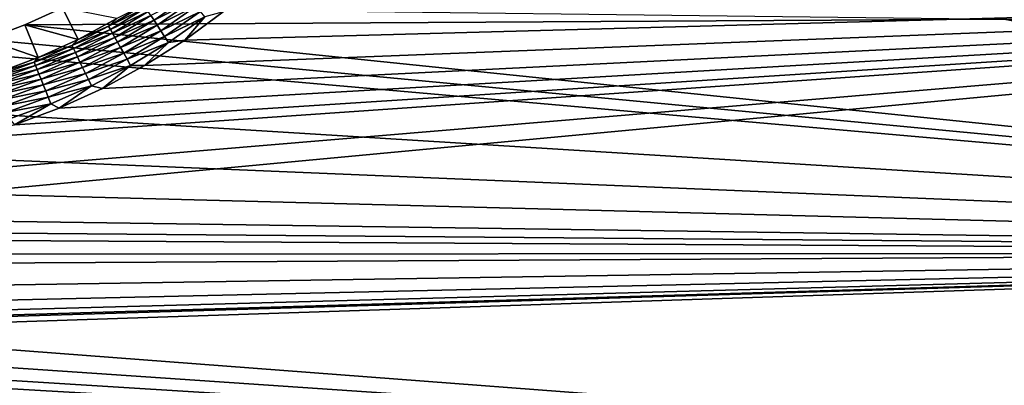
# Model space of a CAD drawing. Extents: x -320 to 320, y -695 to 695.
# Tile 70 of 169: x 146 to 223, y -113 to -85. Entities that reach past the tile are written whole.
import ezdxf

# ---------------------------------------------------------------- set-up
doc = ezdxf.new("R2010")
doc.units = 0
doc.header["$LTSCALE"] = 50.062222
for name, color, linetype in [('1', 7, 'CONTINUOUS'), ('2', 7, 'CONTINUOUS'), ('40', 7, 'CONTINUOUS'), ('88', 7, 'CONTINUOUS')]:
    doc.layers.add(name, color=color, linetype=linetype)

msp = doc.modelspace()

# ---------------------------------------------------------------- linework, layer by layer
at = {"layer": '1', "color": 7, "linetype": 'CONTINUOUS'}
for points in [[(146.205, -85.449), (149.145, -84.114), (222.5, -85), (146.205, -85.449)], [(319.006, -103.237), (146.205, -85.449), (222.5, -85), (319.006, -103.237)], [(307.5, -85), (319.006, -103.237), (222.5, -85), (307.5, -85)], [(146.205, -85.449), (319.006, -103.237), (143.179, -86.577), (146.205, -85.449)], [(143.179, -86.577), (319.006, -103.237), (140.082, -87.492), (143.179, -86.577)], [(140.082, -87.492), (319.006, -103.237), (124.797, -91.21), (140.082, -87.492)], [(124.797, -91.21), (319.006, -103.237), (109.413, -94.497), (124.797, -91.21)], [(109.413, -94.497), (319.006, -103.237), (93.943, -97.351), (109.413, -94.497)], [(93.943, -97.351), (319.006, -103.237), (78.399, -99.77), (93.943, -97.351)], [(78.399, -99.77), (319.006, -103.237), (62.794, -101.751), (78.399, -99.77)], [(62.794, -101.751), (319.006, -103.237), (47.139, -103.294), (62.794, -101.751)], [(-318.386, -123.878), (-319.006, -103.237), (318.386, -123.878), (-318.386, -123.878)], [(318.386, -123.878), (-319.006, -103.237), (0, -105.28), (318.386, -123.878)], [(47.139, -103.294), (318.386, -123.878), (31.446, -104.397), (47.139, -103.294)], [(319.006, -103.237), (318.386, -123.878), (47.139, -103.294), (319.006, -103.237)], [(15.729, -105.059), (318.386, -123.878), (0, -105.28), (15.729, -105.059)], [(31.446, -104.397), (318.386, -123.878), (15.729, -105.059), (31.446, -104.397)]]:
    msp.add_3dface(points, dxfattribs=at)
at = {"layer": '2', "color": 7, "linetype": 'CONTINUOUS'}
for points in [[(312.011, -103.046, 11), (312.517, -82.441, 11), (110.779, -101.36, 11), (312.011, -103.046, 11)], [(110.779, -101.36, 11), (312.517, -82.441, 11), (126.355, -98.031, 11), (110.779, -101.36, 11)], [(126.355, -98.031, 11), (312.517, -82.441, 11), (141.831, -94.268, 11), (126.355, -98.031, 11)], [(141.831, -94.268, 11), (312.517, -82.441, 11), (145.394, -93.215, 11), (141.831, -94.268, 11)], [(145.394, -93.215, 11), (312.517, -82.441, 11), (148.875, -91.917, 11), (145.394, -93.215, 11)], [(148.875, -91.917, 11), (312.517, -82.441, 11), (152.258, -90.381, 11), (148.875, -91.917, 11)], [(152.258, -90.381, 11), (312.517, -82.441, 11), (155.526, -88.614, 11), (152.258, -90.381, 11)], [(155.526, -88.614, 11), (312.517, -82.441, 11), (158.664, -86.624, 11), (155.526, -88.614, 11)], [(158.664, -86.624, 11), (312.517, -82.441, 11), (161.655, -84.421, 11), (158.664, -86.624, 11)], [(95.116, -104.249, 11), (312.011, -103.046, 11), (110.779, -101.36, 11), (95.116, -104.249, 11)], [(311.392, -123.649, 11), (312.011, -103.046, 11), (-311.392, -123.649, 11), (311.392, -123.649, 11)], [(-311.392, -123.649, 11), (312.011, -103.046, 11), (15.926, -112.054, 11), (-311.392, -123.649, 11)], [(15.926, -112.054, 11), (312.011, -103.046, 11), (31.839, -111.384, 11), (15.926, -112.054, 11)], [(31.839, -111.384, 11), (312.011, -103.046, 11), (47.727, -110.267, 11), (31.839, -111.384, 11)], [(47.727, -110.267, 11), (312.011, -103.046, 11), (63.578, -108.705, 11), (47.727, -110.267, 11)], [(63.578, -108.705, 11), (312.011, -103.046, 11), (79.378, -106.698, 11), (63.578, -108.705, 11)], [(79.378, -106.698, 11), (312.011, -103.046, 11), (95.116, -104.249, 11), (79.378, -106.698, 11)]]:
    msp.add_3dface(points, dxfattribs=at)
at = {"layer": '40', "color": 7, "linetype": 'CONTINUOUS'}
for points in [[(149.145, -84.114), (146.205, -85.449), (150.365, -86.57, 7.965), (149.145, -84.114)], [(153.373, -84.943, 7.965), (149.145, -84.114), (150.365, -86.57, 7.965), (153.373, -84.943, 7.965)], [(146.205, -85.449), (143.179, -86.577), (147.252, -87.984, 7.965), (146.205, -85.449)], [(150.365, -86.57, 7.965), (146.205, -85.449), (147.252, -87.984, 7.965), (150.365, -86.57, 7.965)], [(147.252, -87.984, 7.965), (143.179, -86.577), (144.047, -89.179, 7.965), (147.252, -87.984, 7.965)]]:
    msp.add_3dface(points, dxfattribs=at)
at = {"layer": '88', "color": 7, "linetype": 'CONTINUOUS'}
for points in [[(156.269, -85.079, 10.162), (158.983, -83.179, 10.162), (156.032, -84.716, 9.811), (156.269, -85.079, 10.162)], [(156.269, -85.079, 10.162), (159.267, -83.558, 10.458), (158.983, -83.179, 10.162), (156.269, -85.079, 10.162)], [(156.528, -85.475, 10.458), (159.267, -83.558, 10.458), (156.269, -85.079, 10.162), (156.528, -85.475, 10.458)], [(156.528, -85.475, 10.458), (159.57, -83.963, 10.692), (159.267, -83.558, 10.458), (156.528, -85.475, 10.458)], [(153.373, -84.943, 7.965), (152.736, -85.554, 8.476), (155.488, -83.883, 8.476), (153.373, -84.943, 7.965)], [(152.736, -85.554, 8.476), (155.639, -84.114, 8.961), (155.488, -83.883, 8.476), (152.736, -85.554, 8.476)], [(152.871, -85.794, 8.961), (155.639, -84.114, 8.961), (152.736, -85.554, 8.476), (152.871, -85.794, 8.961)], [(152.871, -85.794, 8.961), (155.821, -84.393, 9.408), (155.639, -84.114, 8.961), (152.871, -85.794, 8.961)], [(156.804, -85.899, 10.692), (159.57, -83.963, 10.692), (156.528, -85.475, 10.458), (156.804, -85.899, 10.692)], [(156.804, -85.899, 10.692), (159.889, -84.388, 10.862), (159.57, -83.963, 10.692), (156.804, -85.899, 10.692)], [(153.373, -84.943, 7.965), (150.365, -86.57, 7.965), (152.736, -85.554, 8.476), (153.373, -84.943, 7.965)], [(153.035, -86.085, 9.408), (155.821, -84.393, 9.408), (152.871, -85.794, 8.961), (153.035, -86.085, 9.408)], [(153.035, -86.085, 9.408), (156.032, -84.716, 9.811), (155.821, -84.393, 9.408), (153.035, -86.085, 9.408)], [(153.225, -86.421, 9.811), (156.032, -84.716, 9.811), (153.035, -86.085, 9.408), (153.225, -86.421, 9.811)], [(153.225, -86.421, 9.811), (156.269, -85.079, 10.162), (156.032, -84.716, 9.811), (153.225, -86.421, 9.811)], [(153.437, -86.798, 10.162), (156.269, -85.079, 10.162), (153.225, -86.421, 9.811), (153.437, -86.798, 10.162)], [(153.437, -86.798, 10.162), (156.528, -85.475, 10.458), (156.269, -85.079, 10.162), (153.437, -86.798, 10.162)], [(157.094, -86.344, 10.862), (159.889, -84.388, 10.862), (156.804, -85.899, 10.692), (157.094, -86.344, 10.862)], [(157.094, -86.344, 10.862), (160.218, -84.826, 10.965), (159.889, -84.388, 10.862), (157.094, -86.344, 10.862)], [(157.394, -86.803, 10.965), (160.218, -84.826, 10.965), (157.094, -86.344, 10.862), (157.394, -86.803, 10.965)], [(157.394, -86.803, 10.965), (158.664, -86.624, 11), (160.218, -84.826, 10.965), (157.394, -86.803, 10.965)], [(158.664, -86.624, 11), (161.655, -84.421, 11), (160.218, -84.826, 10.965), (158.664, -86.624, 11)], [(150.365, -86.57, 7.965), (149.881, -87.043, 8.476), (152.736, -85.554, 8.476), (150.365, -86.57, 7.965)], [(149.881, -87.043, 8.476), (152.871, -85.794, 8.961), (152.736, -85.554, 8.476), (149.881, -87.043, 8.476)], [(150, -87.291, 8.961), (152.871, -85.794, 8.961), (149.881, -87.043, 8.476), (150, -87.291, 8.961)], [(150, -87.291, 8.961), (153.035, -86.085, 9.408), (152.871, -85.794, 8.961), (150, -87.291, 8.961)], [(153.669, -87.211, 10.458), (156.528, -85.475, 10.458), (153.437, -86.798, 10.162), (153.669, -87.211, 10.458)], [(153.669, -87.211, 10.458), (156.804, -85.899, 10.692), (156.528, -85.475, 10.458), (153.669, -87.211, 10.458)], [(153.918, -87.652, 10.692), (156.804, -85.899, 10.692), (153.669, -87.211, 10.458), (153.918, -87.652, 10.692)], [(153.918, -87.652, 10.692), (157.094, -86.344, 10.862), (156.804, -85.899, 10.692), (153.918, -87.652, 10.692)], [(150.365, -86.57, 7.965), (147.252, -87.984, 7.965), (149.881, -87.043, 8.476), (150.365, -86.57, 7.965)], [(150.145, -87.591, 9.408), (153.035, -86.085, 9.408), (150, -87.291, 8.961), (150.145, -87.591, 9.408)], [(150.145, -87.591, 9.408), (153.225, -86.421, 9.811), (153.035, -86.085, 9.408), (150.145, -87.591, 9.408)], [(150.312, -87.939, 9.811), (153.225, -86.421, 9.811), (150.145, -87.591, 9.408), (150.312, -87.939, 9.811)], [(150.312, -87.939, 9.811), (153.437, -86.798, 10.162), (153.225, -86.421, 9.811), (150.312, -87.939, 9.811)], [(154.179, -88.114, 10.862), (157.094, -86.344, 10.862), (153.918, -87.652, 10.692), (154.179, -88.114, 10.862)], [(154.179, -88.114, 10.862), (157.394, -86.803, 10.965), (157.094, -86.344, 10.862), (154.179, -88.114, 10.862)], [(155.526, -88.614, 11), (158.664, -86.624, 11), (157.394, -86.803, 10.965), (155.526, -88.614, 11)], [(147.252, -87.984, 7.965), (146.935, -88.342, 8.476), (149.881, -87.043, 8.476), (147.252, -87.984, 7.965)], [(146.935, -88.342, 8.476), (150, -87.291, 8.961), (149.881, -87.043, 8.476), (146.935, -88.342, 8.476)], [(147.038, -88.598, 8.961), (150, -87.291, 8.961), (146.935, -88.342, 8.476), (147.038, -88.598, 8.961)], [(147.038, -88.598, 8.961), (150.145, -87.591, 9.408), (150, -87.291, 8.961), (147.038, -88.598, 8.961)], [(150.499, -88.33, 10.162), (153.437, -86.798, 10.162), (150.312, -87.939, 9.811), (150.499, -88.33, 10.162)], [(150.499, -88.33, 10.162), (153.669, -87.211, 10.458), (153.437, -86.798, 10.162), (150.499, -88.33, 10.162)], [(150.704, -88.756, 10.458), (153.669, -87.211, 10.458), (150.499, -88.33, 10.162), (150.704, -88.756, 10.458)], [(150.704, -88.756, 10.458), (153.918, -87.652, 10.692), (153.669, -87.211, 10.458), (150.704, -88.756, 10.458)], [(154.448, -88.592, 10.965), (157.394, -86.803, 10.965), (154.179, -88.114, 10.862), (154.448, -88.592, 10.965)], [(154.448, -88.592, 10.965), (155.526, -88.614, 11), (157.394, -86.803, 10.965), (154.448, -88.592, 10.965)], [(147.252, -87.984, 7.965), (144.047, -89.179, 7.965), (146.935, -88.342, 8.476), (147.252, -87.984, 7.965)], [(147.162, -88.907, 9.408), (150.145, -87.591, 9.408), (147.038, -88.598, 8.961), (147.162, -88.907, 9.408)], [(147.162, -88.907, 9.408), (150.312, -87.939, 9.811), (150.145, -87.591, 9.408), (147.162, -88.907, 9.408)], [(147.307, -89.265, 9.811), (150.312, -87.939, 9.811), (147.162, -88.907, 9.408), (147.307, -89.265, 9.811)], [(147.307, -89.265, 9.811), (150.499, -88.33, 10.162), (150.312, -87.939, 9.811), (147.307, -89.265, 9.811)], [(150.924, -89.212, 10.692), (153.918, -87.652, 10.692), (150.704, -88.756, 10.458), (150.924, -89.212, 10.692)], [(150.924, -89.212, 10.692), (154.179, -88.114, 10.862), (153.918, -87.652, 10.692), (150.924, -89.212, 10.692)], [(151.154, -89.691, 10.862), (154.179, -88.114, 10.862), (150.924, -89.212, 10.692), (151.154, -89.691, 10.862)], [(151.154, -89.691, 10.862), (154.448, -88.592, 10.965), (154.179, -88.114, 10.862), (151.154, -89.691, 10.862)], [(144.047, -89.179, 7.965), (143.91, -89.447, 8.476), (146.935, -88.342, 8.476), (144.047, -89.179, 7.965)], [(143.91, -89.447, 8.476), (147.038, -88.598, 8.961), (146.935, -88.342, 8.476), (143.91, -89.447, 8.476)], [(143.997, -89.709, 8.961), (147.038, -88.598, 8.961), (143.91, -89.447, 8.476), (143.997, -89.709, 8.961)], [(143.997, -89.709, 8.961), (147.162, -88.907, 9.408), (147.038, -88.598, 8.961), (143.997, -89.709, 8.961)], [(144.101, -90.025, 9.408), (147.162, -88.907, 9.408), (143.997, -89.709, 8.961), (144.101, -90.025, 9.408)], [(144.101, -90.025, 9.408), (147.307, -89.265, 9.811), (147.162, -88.907, 9.408), (144.101, -90.025, 9.408)], [(147.468, -89.667, 10.162), (150.499, -88.33, 10.162), (147.307, -89.265, 9.811), (147.468, -89.667, 10.162)], [(147.468, -89.667, 10.162), (150.704, -88.756, 10.458), (150.499, -88.33, 10.162), (147.468, -89.667, 10.162)], [(147.645, -90.106, 10.458), (150.704, -88.756, 10.458), (147.468, -89.667, 10.162), (147.645, -90.106, 10.458)], [(147.645, -90.106, 10.458), (150.924, -89.212, 10.692), (150.704, -88.756, 10.458), (147.645, -90.106, 10.458)], [(151.391, -90.185, 10.965), (154.448, -88.592, 10.965), (151.154, -89.691, 10.862), (151.391, -90.185, 10.965)], [(151.391, -90.185, 10.965), (152.258, -90.381, 11), (154.448, -88.592, 10.965), (151.391, -90.185, 10.965)], [(152.258, -90.381, 11), (155.526, -88.614, 11), (154.448, -88.592, 10.965), (152.258, -90.381, 11)], [(144.221, -90.392, 9.811), (147.307, -89.265, 9.811), (144.101, -90.025, 9.408), (144.221, -90.392, 9.811)], [(144.221, -90.392, 9.811), (147.468, -89.667, 10.162), (147.307, -89.265, 9.811), (144.221, -90.392, 9.811)], [(144.357, -90.804, 10.162), (147.468, -89.667, 10.162), (144.221, -90.392, 9.811), (144.357, -90.804, 10.162)], [(144.357, -90.804, 10.162), (147.645, -90.106, 10.458), (147.468, -89.667, 10.162), (144.357, -90.804, 10.162)], [(147.834, -90.575, 10.692), (150.924, -89.212, 10.692), (147.645, -90.106, 10.458), (147.834, -90.575, 10.692)], [(147.834, -90.575, 10.692), (151.154, -89.691, 10.862), (150.924, -89.212, 10.692), (147.834, -90.575, 10.692)], [(148.033, -91.068, 10.862), (151.154, -89.691, 10.862), (147.834, -90.575, 10.692), (148.033, -91.068, 10.862)], [(148.033, -91.068, 10.862), (151.391, -90.185, 10.965), (151.154, -89.691, 10.862), (148.033, -91.068, 10.862)], [(144.504, -91.253, 10.458), (147.645, -90.106, 10.458), (144.357, -90.804, 10.162), (144.504, -91.253, 10.458)], [(144.504, -91.253, 10.458), (147.834, -90.575, 10.692), (147.645, -90.106, 10.458), (144.504, -91.253, 10.458)], [(148.237, -91.576, 10.965), (151.391, -90.185, 10.965), (148.033, -91.068, 10.862), (148.237, -91.576, 10.965)], [(148.237, -91.576, 10.965), (148.875, -91.917, 11), (151.391, -90.185, 10.965), (148.237, -91.576, 10.965)], [(148.875, -91.917, 11), (152.258, -90.381, 11), (151.391, -90.185, 10.965), (148.875, -91.917, 11)], [(144.663, -91.734, 10.692), (147.834, -90.575, 10.692), (144.504, -91.253, 10.458), (144.663, -91.734, 10.692)], [(144.663, -91.734, 10.692), (148.033, -91.068, 10.862), (147.834, -90.575, 10.692), (144.663, -91.734, 10.692)], [(144.829, -92.238, 10.862), (148.033, -91.068, 10.862), (144.663, -91.734, 10.692), (144.829, -92.238, 10.862)], [(144.829, -92.238, 10.862), (148.237, -91.576, 10.965), (148.033, -91.068, 10.862), (144.829, -92.238, 10.862)], [(145, -92.759, 10.965), (148.237, -91.576, 10.965), (144.829, -92.238, 10.862), (145, -92.759, 10.965)], [(145, -92.759, 10.965), (145.394, -93.215, 11), (148.237, -91.576, 10.965), (145, -92.759, 10.965)], [(145.394, -93.215, 11), (148.875, -91.917, 11), (148.237, -91.576, 10.965), (145.394, -93.215, 11)]]:
    msp.add_3dface(points, dxfattribs=at)

doc.saveas('drawing.dxf')
